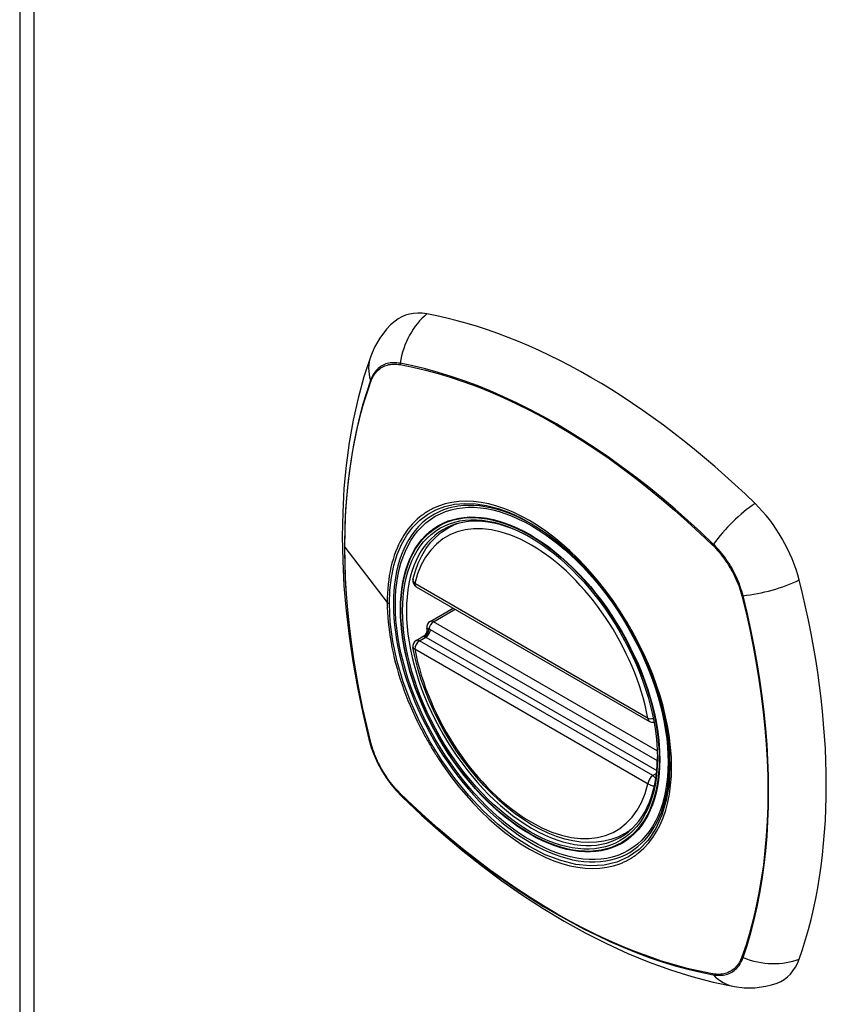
# Model space of a CAD drawing. Header units: inches. Extents: x 0 to 160, y -11 to 104.
# Tile 114 of 121: x 137.85 to 139.3, y 58.46 to 60.21. Entities that reach past the tile are written whole.
import ezdxf

# ---------------------------------------------------------------- set-up
doc = ezdxf.new("R2010")
doc.units = ezdxf.units.IN
doc.header["$LTSCALE"] = 9.614827
doc.header["$MEASUREMENT"] = 0
doc.layers.add('Visible Edges(ANSI)', color=7, linetype='Continuous', lineweight=25)
doc.layers.add('Visible Tangent Edges(ANSI)', color=7, linetype='Continuous', lineweight=25)

msp = doc.modelspace()

# ---------------------------------------------------------------- linework, layer by layer
at = {"layer": 'Visible Edges(ANSI)'}
for p, q in [((137.8516, 78.6411), (137.8516, 40.776)), ((138.6116, 59.305), (138.6218, 59.3109)), ((138.5552, 59.2011), (138.9691, 58.9622)), ((138.5801, 59.1396), (138.621, 59.1632)), ((138.5747, 59.1253), (138.5743, 59.1278)), ((138.5552, 59.1057), (138.569, 59.1137)), ((138.9245, 58.7629), (138.9348, 58.7688))]:
    msp.add_line(p, q, dxfattribs=at)
at = {"layer": 'Visible Edges(ANSI)', "flags": 128}
for points in [[(138.5178, 59.6723), (138.5099, 59.6653), (138.5028, 59.6578), (138.4907, 59.6421), (138.4814, 59.626), (138.4746, 59.6099)], [(138.4746, 59.6099), (138.4626, 59.5731), (138.4522, 59.5353), (138.4435, 59.4965), (138.4365, 59.4568), (138.431, 59.4163), (138.4271, 59.375), (138.4248, 59.3329), (138.424, 59.2902), (138.4248, 59.2468), (138.4271, 59.2029), (138.4308, 59.1584), (138.4361, 59.1135), (138.4428, 59.0682), (138.4509, 59.0226), (138.4604, 58.9767), (138.4713, 58.9306)], [(138.5496, 59.2141), (138.5538, 59.229), (138.559, 59.243), (138.5653, 59.2561), (138.5726, 59.2682), (138.5809, 59.2792), (138.5902, 59.289), (138.6004, 59.2977), (138.6116, 59.305)], [(138.864, 59.2249), (138.8827, 59.2026), (138.9005, 59.1791), (138.9172, 59.1545), (138.9328, 59.129), (138.9471, 59.1027), (138.96, 59.0759), (138.9715, 59.0488), (138.9814, 59.0215)], [(138.569, 59.1137), (138.5716, 59.1156), (138.5737, 59.1188), (138.5747, 59.1223), (138.5747, 59.1253)], [(138.9245, 58.7629), (138.9131, 58.7571), (138.9009, 58.7526), (138.8882, 58.7495), (138.875, 58.7477), (138.8614, 58.7472), (138.8474, 58.748), (138.8332, 58.7501), (138.8188, 58.7535), (138.8042, 58.7581), (138.7896, 58.7639), (138.7749, 58.7709), (138.7602, 58.7789), (138.7455, 58.7881), (138.731, 58.7983), (138.7167, 58.8095), (138.7026, 58.8216), (138.6888, 58.8347), (138.6753, 58.8485), (138.6622, 58.8632), (138.6496, 58.8785), (138.6374, 58.8946), (138.6258, 58.9112), (138.6149, 58.9283), (138.6045, 58.9458), (138.5948, 58.9638), (138.5859, 58.982), (138.5777, 59.0005), (138.5704, 59.019), (138.5638, 59.0377), (138.5582, 59.0563), (138.5534, 59.0749), (138.5495, 59.0933)], [(138.4713, 58.9306), (138.4756, 58.916), (138.4808, 58.902), (138.4869, 58.8885), (138.4938, 58.8756), (138.5016, 58.8631), (138.5102, 58.8511), (138.5197, 58.8396), (138.5303, 58.8286)], [(138.5303, 58.8286), (138.5647, 58.7961), (138.5997, 58.7649), (138.6351, 58.735), (138.671, 58.7066), (138.7073, 58.6796), (138.7439, 58.6541), (138.7808, 58.6302), (138.818, 58.6079), (138.8554, 58.5872), (138.893, 58.5681), (138.9307, 58.5508), (138.9685, 58.5353), (139.0064, 58.5216), (139.0443, 58.5097), (139.0822, 58.4998), (139.1201, 58.4918)], [(139.1201, 58.4918), (139.1374, 58.4896), (139.1561, 58.4896), (139.1758, 58.4923), (139.1858, 58.4947), (139.1957, 58.498)]]:
    msp.add_lwpolyline(points, dxfattribs=at)
at = {"layer": 'Visible Edges(ANSI)'}
for centre, start, end in [((138.5611, 59.2114), 166.5554, 240), ((138.586, 59.1294), 120, 187.8283), ((138.5611, 59.0954), 120, 190.611), ((138.975, 58.9724), 240, 281.4587)]:
    msp.add_arc(centre, 0.0118, start, end, dxfattribs=at)
for centre, major_axis, start_param, end_param in [((138.6146, 59.5246), (-0.0886, 0.1534), 5.825423, 6.381985), ((138.8655, 58.5276), (-0.6398, 1.1081), 5.170151, 5.825423), ((138.7607, 59.0297), (0.1575, -0.2728), 2.363977, 7.060801), ((139.1163, 59.235), (0.0886, -0.1534), 1.113034, 2.028558), ((138.3783, 59.3714), (-0.6398, 1.1081), 3.599355, 4.254627), ((139.1163, 58.6557), (0.0886, -0.1534), 6.184386, 6.740947)]:
    msp.add_ellipse(centre, major_axis=major_axis, ratio=0.57735, start_param=start_param, end_param=end_param, dxfattribs=at)
msp.add_ellipse((138.7573, 59.0277), major_axis=(0.1599, -0.277), ratio=0.57735, dxfattribs=at)
at = {"layer": 'Visible Tangent Edges(ANSI)'}
for p, q in [((137.8768, 78.606), (137.8768, 40.7409)), ((138.5265, 59.595), (138.5268, 59.5949)), ((138.4747, 59.5648), (138.4748, 59.5651)), ((139.0812, 59.2749), (139.0815, 59.2746)), ((138.4287, 59.2714), (138.5039, 59.1728)), ((138.9667, 58.9676), (138.5527, 59.2066)), ((139.1332, 59.185), (139.1333, 59.1846)), ((138.586, 59.139), (138.6244, 59.1612)), ((138.9832, 58.9097), (138.586, 59.139)), ((138.9833, 58.892), (138.5807, 59.1245)), ((138.5611, 59.1051), (138.5724, 59.1116)), ((138.975, 58.8661), (138.5611, 59.1051)), ((138.5724, 59.1116), (138.9822, 58.875)), ((138.5527, 59.0906), (138.9667, 58.8516)), ((138.4748, 58.9243), (138.4747, 58.9247)), ((138.9817, 58.87), (138.975, 58.8661)), ((138.5268, 58.8345), (138.5265, 58.8348)), ((139.1333, 58.5445), (139.1332, 58.5442)), ((139.0815, 58.5144), (139.0812, 58.5144))]:
    msp.add_line(p, q, dxfattribs=at)
at = {"layer": 'Visible Tangent Edges(ANSI)', "flags": 128}
for points in [[(138.5267, 59.5973), (138.5237, 59.5978), (138.5207, 59.5982), (138.5178, 59.5984), (138.5149, 59.5984), (138.5121, 59.5983), (138.5093, 59.598), (138.5066, 59.5975), (138.504, 59.5969), (138.5014, 59.5961), (138.4989, 59.5952), (138.4965, 59.5941), (138.4942, 59.5929), (138.492, 59.5915), (138.4899, 59.5899), (138.4878, 59.5883), (138.4859, 59.5864), (138.484, 59.5844), (138.4823, 59.5823), (138.4806, 59.5801), (138.4791, 59.5777), (138.4777, 59.5752), (138.4763, 59.5725), (138.4751, 59.5698), (138.474, 59.5669)], [(138.4748, 59.5651), (138.4759, 59.5679), (138.4771, 59.5706), (138.4784, 59.5731), (138.4799, 59.5756), (138.4814, 59.5779), (138.483, 59.5801), (138.4847, 59.5821), (138.4865, 59.584), (138.4885, 59.5858), (138.4905, 59.5875), (138.4926, 59.589), (138.4947, 59.5903), (138.497, 59.5916), (138.4994, 59.5926), (138.5018, 59.5935), (138.5043, 59.5943), (138.5069, 59.5949), (138.5095, 59.5954), (138.5122, 59.5957), (138.515, 59.5959), (138.5178, 59.5959), (138.5207, 59.5957), (138.5236, 59.5954), (138.5265, 59.595)], [(139.0826, 59.2763), (139.0602, 59.2976), (139.0376, 59.3183), (139.0147, 59.3385), (138.9917, 59.358), (138.9685, 59.3769), (138.9451, 59.3951), (138.9217, 59.4127), (138.8982, 59.4295), (138.8747, 59.4457), (138.8511, 59.4611), (138.8275, 59.4758), (138.804, 59.4897), (138.7805, 59.503), (138.7569, 59.5154), (138.7334, 59.5271), (138.71, 59.5381), (138.6867, 59.5483), (138.6634, 59.5577), (138.6402, 59.5663), (138.6172, 59.5741), (138.5943, 59.5811), (138.5716, 59.5873), (138.5491, 59.5927), (138.5267, 59.5973)], [(138.5268, 59.5949), (138.5491, 59.5904), (138.5716, 59.5852), (138.5943, 59.5791), (138.6171, 59.5722), (138.6401, 59.5644), (138.6632, 59.5559), (138.6864, 59.5466), (138.7097, 59.5365), (138.7331, 59.5257), (138.7566, 59.514), (138.7801, 59.5016), (138.8035, 59.4884), (138.827, 59.4745), (138.8505, 59.4598), (138.874, 59.4444), (138.8975, 59.4282), (138.9209, 59.4114), (138.9443, 59.3938), (138.9675, 59.3755), (138.9906, 59.3566), (139.0136, 59.3371), (139.0363, 59.3169), (139.0589, 59.2962), (139.0812, 59.2749)], [(138.474, 59.5669), (138.4668, 59.5452), (138.4601, 59.5229), (138.4541, 59.5), (138.4487, 59.4766), (138.4439, 59.4526), (138.4397, 59.4281), (138.4362, 59.4031), (138.4333, 59.3776), (138.4311, 59.3517), (138.4295, 59.3255), (138.4285, 59.2988), (138.4282, 59.2718), (138.4285, 59.2445), (138.4295, 59.2167), (138.4311, 59.1887), (138.4334, 59.1603), (138.4363, 59.1316), (138.4398, 59.1026), (138.4439, 59.0734), (138.4487, 59.0441), (138.4541, 59.0145), (138.4602, 58.9848), (138.4668, 58.955), (138.474, 58.925)], [(138.4287, 59.2714), (138.4288, 59.2849), (138.429, 59.2983), (138.4294, 59.3116), (138.43, 59.3248), (138.4307, 59.338), (138.4316, 59.351), (138.4326, 59.3639), (138.4339, 59.3768), (138.4352, 59.3895), (138.4368, 59.4021), (138.4385, 59.4146), (138.4403, 59.4269), (138.4423, 59.4392), (138.4445, 59.4513), (138.4468, 59.4633), (138.4493, 59.4751), (138.4519, 59.4869), (138.4547, 59.4984), (138.4577, 59.5099), (138.4608, 59.5212), (138.4641, 59.5323), (138.4675, 59.5433), (138.471, 59.5541), (138.4747, 59.5648)], [(138.5077, 59.1711), (138.5086, 59.1947), (138.5112, 59.2172), (138.5155, 59.2384), (138.5215, 59.258), (138.5292, 59.2759), (138.5385, 59.2922), (138.5493, 59.3066), (138.5616, 59.3191), (138.5753, 59.3294), (138.5902, 59.3376), (138.6063, 59.3436), (138.6235, 59.3473), (138.6417, 59.3489), (138.6607, 59.3481), (138.6803, 59.3451), (138.7005, 59.3399), (138.7211, 59.3325), (138.742, 59.3229), (138.763, 59.3111), (138.7839, 59.2975), (138.8045, 59.282), (138.8247, 59.2646), (138.8445, 59.2456), (138.8638, 59.225)], [(138.5951, 59.3441), (138.5935, 59.3435), (138.5921, 59.3429), (138.5906, 59.3422), (138.5891, 59.3416), (138.5876, 59.3409), (138.5862, 59.3403), (138.5847, 59.3396), (138.5833, 59.3388), (138.5819, 59.3381), (138.5805, 59.3374), (138.5791, 59.3366), (138.5777, 59.3358), (138.5763, 59.335), (138.5749, 59.3341), (138.5735, 59.3333), (138.5722, 59.3324), (138.5709, 59.3316), (138.5695, 59.3306), (138.5682, 59.3297), (138.5669, 59.3288), (138.5656, 59.3278), (138.5643, 59.3269), (138.563, 59.3259), (138.5618, 59.3249)], [(138.9169, 59.1583), (138.9055, 59.1752), (138.8936, 59.1916), (138.8812, 59.2076), (138.8683, 59.2229), (138.8552, 59.2377), (138.8416, 59.2517), (138.8279, 59.2649), (138.8139, 59.2774), (138.7997, 59.289), (138.7854, 59.2997), (138.7708, 59.3095), (138.7563, 59.3184), (138.7416, 59.3264), (138.7271, 59.3333), (138.7127, 59.3392), (138.6984, 59.344), (138.6843, 59.3478), (138.6705, 59.3505), (138.6569, 59.3521), (138.6437, 59.3527), (138.6308, 59.3521), (138.6184, 59.3505), (138.6065, 59.3478), (138.5951, 59.3441)], [(138.5618, 59.3249), (138.5572, 59.321), (138.5528, 59.3168), (138.5486, 59.3124), (138.5446, 59.3078), (138.5407, 59.3029), (138.537, 59.2978), (138.5335, 59.2925), (138.5301, 59.287), (138.527, 59.2813), (138.5241, 59.2753), (138.5213, 59.2692), (138.5188, 59.2629), (138.5164, 59.2563), (138.5143, 59.2496), (138.5123, 59.2426), (138.5105, 59.2355), (138.509, 59.2282), (138.5076, 59.2207), (138.5065, 59.2131), (138.5055, 59.2053), (138.5048, 59.1973), (138.5043, 59.1893), (138.504, 59.1811), (138.5039, 59.1728)], [(139.0815, 59.2746), (139.0844, 59.2716), (139.0874, 59.2685), (139.0902, 59.2654), (139.093, 59.2621), (139.0958, 59.2587), (139.0985, 59.2553), (139.1012, 59.2518), (139.1037, 59.2482), (139.1062, 59.2446), (139.1087, 59.2408), (139.111, 59.2371), (139.1133, 59.2332), (139.1155, 59.2293), (139.1176, 59.2254), (139.1196, 59.2215), (139.1215, 59.2175), (139.1233, 59.2134), (139.125, 59.2094), (139.1266, 59.2054), (139.1282, 59.2013), (139.1296, 59.1972), (139.1309, 59.1931), (139.1321, 59.1891), (139.1332, 59.185)], [(139.1353, 59.1851), (139.1342, 59.1893), (139.133, 59.1934), (139.1317, 59.1976), (139.1303, 59.2017), (139.1288, 59.2059), (139.1272, 59.21), (139.1254, 59.2141), (139.1236, 59.2182), (139.1216, 59.2223), (139.1196, 59.2264), (139.1174, 59.2304), (139.1152, 59.2343), (139.1129, 59.2383), (139.1105, 59.2421), (139.108, 59.2459), (139.1054, 59.2496), (139.1028, 59.2533), (139.1001, 59.2569), (139.0973, 59.2603), (139.0945, 59.2637), (139.0916, 59.2671), (139.0887, 59.2703), (139.0857, 59.2734), (139.0826, 59.2763)], [(138.4747, 58.9247), (138.471, 58.9397), (138.4675, 58.9547), (138.4641, 58.9696), (138.4608, 58.9845), (138.4577, 58.9994), (138.4547, 59.0142), (138.452, 59.029), (138.4493, 59.0438), (138.4468, 59.0585), (138.4445, 59.0731), (138.4423, 59.0877), (138.4403, 59.1023), (138.4385, 59.1168), (138.4368, 59.1313), (138.4352, 59.1456), (138.4339, 59.1599), (138.4327, 59.1742), (138.4316, 59.1883), (138.4307, 59.2024), (138.43, 59.2164), (138.4294, 59.2303), (138.429, 59.2441), (138.4288, 59.2578), (138.4287, 59.2714)], [(139.1333, 59.1846), (139.1406, 59.1547), (139.1472, 59.1249), (139.1533, 59.0952), (139.1587, 59.0657), (139.1635, 59.0364), (139.1677, 59.0073), (139.1713, 58.9785), (139.1742, 58.9499), (139.1765, 58.9216), (139.1781, 58.8936), (139.1791, 58.8659), (139.1794, 58.8386), (139.1791, 58.8116), (139.1781, 58.785), (139.1765, 58.7588), (139.1743, 58.733), (139.1714, 58.7076), (139.1678, 58.6827), (139.1636, 58.6583), (139.1588, 58.6344), (139.1533, 58.6111), (139.1473, 58.5883), (139.1406, 58.5661), (139.1333, 58.5445)], [(139.1353, 58.5432), (139.1425, 58.5649), (139.1491, 58.5872), (139.1551, 58.6101), (139.1605, 58.6335), (139.1653, 58.6575), (139.1694, 58.682), (139.1729, 58.707), (139.1757, 58.7325), (139.178, 58.7584), (139.1795, 58.7846), (139.1805, 58.8113), (139.1808, 58.8383), (139.1805, 58.8657), (139.1795, 58.8934), (139.1779, 58.9215), (139.1757, 58.9498), (139.1728, 58.9785), (139.1693, 59.0074), (139.1652, 59.0365), (139.1604, 59.0659), (139.1551, 59.0955), (139.1491, 59.1252), (139.1425, 59.1551), (139.1353, 59.1851)], [(138.5039, 59.1728), (138.504, 59.1643), (138.5043, 59.1558), (138.5048, 59.1471), (138.5056, 59.1383), (138.5065, 59.1294), (138.5077, 59.1204), (138.509, 59.1113), (138.5106, 59.1022), (138.5123, 59.093), (138.5143, 59.0838), (138.5164, 59.0745), (138.5188, 59.0652), (138.5213, 59.0559), (138.5241, 59.0466), (138.527, 59.0372), (138.5302, 59.0277), (138.5335, 59.0183), (138.537, 59.0089), (138.5407, 58.9995), (138.5446, 58.9902), (138.5486, 58.9809), (138.5529, 58.9716), (138.5572, 58.9624), (138.5618, 58.9532)], [(138.9814, 59.0215), (138.992, 58.9855), (138.9996, 58.95), (139.0042, 58.9156), (139.0057, 58.8826), (139.004, 58.8513), (138.9992, 58.8223), (138.9914, 58.7958), (138.9806, 58.7722), (138.967, 58.7518), (138.9508, 58.7349), (138.9322, 58.7217), (138.9114, 58.7125), (138.8887, 58.7071), (138.8643, 58.7058), (138.8385, 58.7085), (138.8117, 58.7152), (138.7841, 58.7257), (138.7562, 58.7401), (138.7282, 58.7582), (138.7007, 58.7795), (138.6739, 58.8038), (138.6481, 58.8311), (138.6236, 58.8609), (138.6008, 58.8926), (138.5801, 58.926), (138.5616, 58.9606), (138.5455, 58.9962), (138.5321, 59.0323), (138.5215, 59.0682), (138.5139, 59.1036), (138.5092, 59.1381), (138.5077, 59.1711)], [(138.9501, 59.1006), (138.9489, 59.1031), (138.9476, 59.1056), (138.9463, 59.108), (138.945, 59.1105), (138.9437, 59.1129), (138.9424, 59.1153), (138.9411, 59.1178), (138.9397, 59.1202), (138.9384, 59.1226), (138.937, 59.125), (138.9356, 59.1275), (138.9343, 59.1299), (138.9329, 59.1323), (138.9315, 59.1347), (138.9301, 59.137), (138.9286, 59.1394), (138.9272, 59.1418), (138.9258, 59.1442), (138.9243, 59.1465), (138.9228, 59.1489), (138.9214, 59.1512), (138.9199, 59.1536), (138.9184, 59.1559), (138.9169, 59.1583)], [(138.5747, 59.1267), (138.5747, 59.1266), (138.5747, 59.1266), (138.5747, 59.1265), (138.5747, 59.1265), (138.5747, 59.1264), (138.5746, 59.1264), (138.5746, 59.1263), (138.5746, 59.1263), (138.5746, 59.1262), (138.5746, 59.1261), (138.5746, 59.1261), (138.5746, 59.126), (138.5746, 59.126), (138.5746, 59.1259), (138.5746, 59.1258), (138.5746, 59.1258), (138.5746, 59.1257), (138.5746, 59.1257), (138.5746, 59.1256), (138.5746, 59.1255), (138.5746, 59.1255), (138.5747, 59.1254), (138.5747, 59.1253), (138.5747, 59.1253)], [(138.5778, 59.126), (138.5776, 59.1261), (138.5774, 59.1261), (138.5772, 59.1262), (138.577, 59.1263), (138.5768, 59.1263), (138.5767, 59.1264), (138.5765, 59.1264), (138.5764, 59.1264), (138.5762, 59.1265), (138.5761, 59.1265), (138.5759, 59.1265), (138.5758, 59.1266), (138.5757, 59.1266), (138.5755, 59.1266), (138.5754, 59.1266), (138.5753, 59.1267), (138.5752, 59.1267), (138.5751, 59.1267), (138.575, 59.1267), (138.575, 59.1267), (138.5749, 59.1267), (138.5748, 59.1267), (138.5748, 59.1267), (138.5747, 59.1267)], [(138.5807, 59.1245), (138.5806, 59.1246), (138.5804, 59.1246), (138.5803, 59.1247), (138.5802, 59.1248), (138.5801, 59.1248), (138.58, 59.1249), (138.5798, 59.125), (138.5797, 59.125), (138.5796, 59.1251), (138.5795, 59.1252), (138.5793, 59.1252), (138.5792, 59.1253), (138.5791, 59.1254), (138.579, 59.1254), (138.5789, 59.1255), (138.5787, 59.1255), (138.5786, 59.1256), (138.5785, 59.1257), (138.5784, 59.1257), (138.5782, 59.1258), (138.5781, 59.1258), (138.578, 59.1259), (138.5779, 59.1259), (138.5778, 59.126)], [(138.5689, 59.1135), (138.5688, 59.1135), (138.5688, 59.1135), (138.5688, 59.1134), (138.5688, 59.1134), (138.5688, 59.1133), (138.5689, 59.1133), (138.5689, 59.1132), (138.5689, 59.1132), (138.569, 59.1131), (138.569, 59.1131), (138.5691, 59.113), (138.5692, 59.113), (138.5693, 59.1129), (138.5694, 59.1129), (138.5695, 59.1128), (138.5696, 59.1128), (138.5698, 59.1127), (138.5699, 59.1127), (138.5701, 59.1126), (138.5702, 59.1126), (138.5704, 59.1125), (138.5706, 59.1124), (138.5708, 59.1124), (138.5709, 59.1123)], [(138.569, 59.1137), (138.569, 59.1137), (138.569, 59.1137), (138.569, 59.1137), (138.569, 59.1137), (138.569, 59.1136), (138.569, 59.1136), (138.569, 59.1136), (138.569, 59.1136), (138.569, 59.1136), (138.569, 59.1136), (138.569, 59.1136), (138.5689, 59.1136), (138.5689, 59.1136), (138.5689, 59.1136), (138.5689, 59.1136), (138.5689, 59.1136), (138.5689, 59.1136), (138.5689, 59.1136), (138.5689, 59.1136), (138.5689, 59.1136), (138.5689, 59.1136), (138.5689, 59.1136), (138.5689, 59.1135), (138.5689, 59.1135)], [(138.5709, 59.1123), (138.571, 59.1123), (138.5711, 59.1123), (138.5711, 59.1122), (138.5712, 59.1122), (138.5713, 59.1122), (138.5713, 59.1122), (138.5714, 59.1121), (138.5715, 59.1121), (138.5715, 59.1121), (138.5716, 59.1121), (138.5716, 59.112), (138.5717, 59.112), (138.5718, 59.112), (138.5718, 59.112), (138.5719, 59.1119), (138.5719, 59.1119), (138.572, 59.1119), (138.5721, 59.1118), (138.5721, 59.1118), (138.5722, 59.1118), (138.5723, 59.1117), (138.5723, 59.1117), (138.5724, 59.1117), (138.5724, 59.1116)], [(138.9501, 58.729), (138.9591, 58.7371), (138.9674, 58.7461), (138.975, 58.756), (138.982, 58.7669), (138.9881, 58.7787), (138.9935, 58.7912), (138.9981, 58.8046), (139.0018, 58.8187), (139.0048, 58.8334), (139.0069, 58.8489), (139.0082, 58.8649), (139.0086, 58.8815), (139.0081, 58.8986), (139.0069, 58.916), (139.0048, 58.9338), (139.0018, 58.9519), (138.998, 58.9704), (138.9934, 58.989), (138.988, 59.0078), (138.9819, 59.0265), (138.975, 59.0452), (138.9674, 59.0639), (138.9591, 59.0823), (138.9501, 59.1006)], [(138.5618, 58.9532), (138.563, 58.9508), (138.5643, 58.9483), (138.5656, 58.9458), (138.5669, 58.9434), (138.5682, 58.9409), (138.5695, 58.9385), (138.5708, 58.9361), (138.5722, 58.9336), (138.5735, 58.9312), (138.5749, 58.9288), (138.5763, 58.9264), (138.5776, 58.924), (138.579, 58.9216), (138.5804, 58.9192), (138.5819, 58.9168), (138.5833, 58.9144), (138.5847, 58.912), (138.5862, 58.9097), (138.5876, 58.9073), (138.5891, 58.9049), (138.5906, 58.9026), (138.5921, 58.9003), (138.5935, 58.8979), (138.5951, 58.8956)], [(138.474, 58.925), (138.4751, 58.9209), (138.4763, 58.9167), (138.4776, 58.9126), (138.4791, 58.9084), (138.4806, 58.9043), (138.4823, 58.9002), (138.484, 58.896), (138.4859, 58.8919), (138.4878, 58.8878), (138.4899, 58.8838), (138.492, 58.8798), (138.4942, 58.8758), (138.4965, 58.8719), (138.4989, 58.8681), (138.5014, 58.8643), (138.504, 58.8605), (138.5066, 58.8569), (138.5093, 58.8533), (138.5121, 58.8498), (138.5149, 58.8464), (138.5178, 58.8431), (138.5207, 58.8399), (138.5237, 58.8368), (138.5267, 58.8338)], [(138.5265, 58.8348), (138.5236, 58.8378), (138.5207, 58.8408), (138.5178, 58.844), (138.515, 58.8473), (138.5122, 58.8506), (138.5095, 58.854), (138.5069, 58.8576), (138.5043, 58.8611), (138.5018, 58.8648), (138.4994, 58.8685), (138.497, 58.8723), (138.4947, 58.8761), (138.4926, 58.88), (138.4905, 58.8839), (138.4885, 58.8879), (138.4865, 58.8919), (138.4847, 58.8959), (138.483, 58.8999), (138.4814, 58.904), (138.4799, 58.9081), (138.4784, 58.9121), (138.4771, 58.9162), (138.4759, 58.9203), (138.4748, 58.9243)], [(138.5951, 58.8956), (138.6065, 58.8787), (138.6185, 58.8623), (138.6309, 58.8464), (138.6438, 58.8311), (138.6571, 58.8164), (138.6706, 58.8024), (138.6844, 58.7891), (138.6985, 58.7767), (138.7127, 58.7652), (138.7271, 58.7545), (138.7417, 58.7446), (138.7563, 58.7357), (138.7709, 58.7277), (138.7854, 58.7208), (138.7998, 58.7149), (138.814, 58.7101), (138.8281, 58.7063), (138.8419, 58.7036), (138.8554, 58.7019), (138.8686, 58.7013), (138.8813, 58.7018), (138.8937, 58.7034), (138.9055, 58.7061), (138.9169, 58.7098)], [(138.5267, 58.8338), (138.5491, 58.8125), (138.5717, 58.7917), (138.5945, 58.7716), (138.6175, 58.752), (138.6407, 58.7331), (138.664, 58.7149), (138.6874, 58.6973), (138.7108, 58.6804), (138.7344, 58.6642), (138.7579, 58.6488), (138.7815, 58.6341), (138.805, 58.6202), (138.8285, 58.607), (138.8521, 58.5945), (138.8756, 58.5828), (138.899, 58.5719), (138.9224, 58.5617), (138.9457, 58.5523), (138.9689, 58.5437), (138.992, 58.5359), (139.0149, 58.5289), (139.0376, 58.5227), (139.0602, 58.5174), (139.0826, 58.5128)], [(139.0812, 58.5144), (139.0589, 58.5189), (139.0364, 58.5242), (139.0137, 58.5303), (138.9909, 58.5372), (138.968, 58.5449), (138.9449, 58.5534), (138.9217, 58.5628), (138.8984, 58.5729), (138.875, 58.5837), (138.8515, 58.5954), (138.828, 58.6078), (138.8046, 58.621), (138.7811, 58.6349), (138.7576, 58.6496), (138.7341, 58.665), (138.7106, 58.6812), (138.6871, 58.698), (138.6638, 58.7156), (138.6405, 58.7339), (138.6174, 58.7528), (138.5945, 58.7723), (138.5717, 58.7925), (138.5492, 58.8132), (138.5268, 58.8345)], [(138.9169, 58.7098), (138.9184, 58.7104), (138.9199, 58.711), (138.9214, 58.7116), (138.9228, 58.7123), (138.9243, 58.7129), (138.9257, 58.7136), (138.9272, 58.7143), (138.9286, 58.715), (138.93, 58.7158), (138.9315, 58.7165), (138.9329, 58.7173), (138.9343, 58.7181), (138.9356, 58.7189), (138.937, 58.7197), (138.9384, 58.7206), (138.9397, 58.7214), (138.9411, 58.7223), (138.9424, 58.7232), (138.9437, 58.7241), (138.945, 58.7251), (138.9463, 58.726), (138.9476, 58.727), (138.9489, 58.728), (138.9501, 58.729)], [(139.1332, 58.5442), (139.1321, 58.5414), (139.1309, 58.5388), (139.1296, 58.5362), (139.1282, 58.5338), (139.1266, 58.5315), (139.125, 58.5293), (139.1233, 58.5272), (139.1215, 58.5253), (139.1196, 58.5235), (139.1176, 58.5219), (139.1155, 58.5204), (139.1133, 58.519), (139.111, 58.5178), (139.1087, 58.5167), (139.1062, 58.5158), (139.1037, 58.5151), (139.1012, 58.5144), (139.0985, 58.514), (139.0958, 58.5137), (139.0931, 58.5135), (139.0902, 58.5135), (139.0874, 58.5136), (139.0844, 58.5139), (139.0815, 58.5144)], [(139.0826, 58.5128), (139.0857, 58.5123), (139.0887, 58.512), (139.0916, 58.5118), (139.0945, 58.5118), (139.0973, 58.5119), (139.1001, 58.5122), (139.1028, 58.5127), (139.1054, 58.5133), (139.108, 58.514), (139.1105, 58.515), (139.1129, 58.5161), (139.1152, 58.5173), (139.1174, 58.5187), (139.1196, 58.5202), (139.1216, 58.5219), (139.1236, 58.5237), (139.1254, 58.5257), (139.1272, 58.5278), (139.1288, 58.5301), (139.1303, 58.5325), (139.1317, 58.535), (139.133, 58.5376), (139.1342, 58.5403), (139.1353, 58.5432)]]:
    msp.add_lwpolyline(points, dxfattribs=at)
at = {"layer": 'Visible Tangent Edges(ANSI)'}
for centre, major_axis, ratio, start_param, end_param in [((138.6125, 59.5857), (-0.0215, -0.1161), 0.732433, 3.838794, 4.748151), ((138.5859, 59.5704), (-0.1113, 0.0395), 0.732433, 0, 0.489359), ((138.5339, 59.5963), (-0.00187, -0.00966), 0.73228, 4.754378, 4.995024), ((138.4834, 59.5672), (0.00929, -0.00325), 0.728939, 3.628045, 3.868691), ((138.7597, 59.0291), (-0.1732, 0.3), 0.57735, 5.055237, 10.652726), ((139.1416, 59.2803), (-0.0822, -0.0848), 0.360844, 4.183447, 5.092804), ((138.7597, 59.0291), (-0.1506, 0.2608), 0.57735, 4.164956, 6.830618), ((138.7681, 59.0339), (-0.1565, 0.2711), 0.57735, 6.171189, 6.283185), ((139.0875, 59.2767), (-0.00681, -0.0071), 0.362844, 5.090715, 5.331361), ((138.5611, 59.2114), (-0.0115, 0.0027), 0.697177, 0, 0.936254), ((138.5611, 59.2114), (-0.0059, -0.0102), 0.57735, 5.497787, 6.283185), ((139.1682, 59.2342), (-0.1145, -0.0288), 0.360844, 1.190381, 2.099738), ((139.138, 59.1892), (-0.00956, -0.00235), 0.362844, 0.951824, 1.19247), ((138.5084, 59.1739), (0.00492, 0), 0.57735, 3.5561, 4.570492), ((138.586, 59.1294), (-0.0059, -0.0102), 0.57735, 3.926991, 5.351326), ((138.586, 59.1294), (-0.0059, 0.0102), 0.57735, 5.497787, 6.283185), ((138.5634, 59.124), (0.0018, -0.0117), 0.983841, 0.332621, 1.648576), ((138.5695, 59.1226), (0.0039, 0.0112), 0.653911, 3.808835, 5.235416), ((138.5724, 59.1213), (0.0059, 0.0102), 0.57735, 3.926991, 5.335914), ((138.586, 59.1294), (-0.0117, -0.0016), 0.470841, 0, 0.203742), ((138.5611, 59.0954), (-0.0059, -0.0102), 0.57735, 3.926991, 5.497787), ((138.5611, 59.0954), (-0.0059, 0.0102), 0.57735, 5.497787, 6.283185), ((138.5611, 59.0954), (-0.0116, -0.0022), 0.424984, 0, 0.691657), ((138.7597, 59.0291), (0.1506, -0.2608), 0.57735, 4.164956, 6.830618), ((138.975, 58.9724), (-0.0059, -0.0102), 0.57735, 5.497787, 6.283185), ((138.975, 58.9724), (-0.0116, -0.0022), 0.424984, 0.691657, 1.583034), ((138.5859, 58.9595), (-0.1145, -0.0288), 0.360844, 0, 0.144706), ((138.4834, 58.9279), (-0.00955, -0.00239), 0.366185, 0.145032, 0.385678), ((138.975, 58.8565), (0.0059, 0.0102), 0.57735, 0.785398, 2.356194), ((138.975, 58.8565), (0.0059, -0.0102), 0.57735, 1.650046, 2.356194), ((138.975, 58.8565), (0.0115, -0.0027), 0.697177, 4.077847, 5.14308), ((138.5339, 58.8404), (-0.00685, -0.00707), 0.366185, 5.897507, 6.138153), ((138.6125, 58.9134), (-0.0822, -0.0848), 0.360844, 6.13848, 6.283185), ((138.7681, 59.0339), (0.1565, -0.2711), 0.57735, 0, 0.111997), ((139.138, 58.5499), (-0.0093, 0.00321), 0.73228, 1.288161, 1.528808), ((139.1682, 58.6233), (0.1113, -0.0395), 0.732433, 4.676627, 5.585984), ((139.0875, 58.5207), (-0.00183, -0.00967), 0.728939, 5.556087, 5.796733), ((139.1416, 58.6079), (-0.0215, -0.1161), 0.732433, 5.793826, 6.283185)]:
    msp.add_ellipse(centre, major_axis=major_axis, ratio=ratio, start_param=start_param, end_param=end_param, dxfattribs=at)
for centre, major_axis in [((138.7603, 59.0295), (-0.1711, 0.2964)), ((138.7574, 59.0277), (0.1627, -0.2818)), ((138.7573, 59.0277), (-0.1621, 0.2808))]:
    msp.add_ellipse(centre, major_axis=major_axis, ratio=0.57735, dxfattribs=at)

doc.saveas('drawing.dxf')
